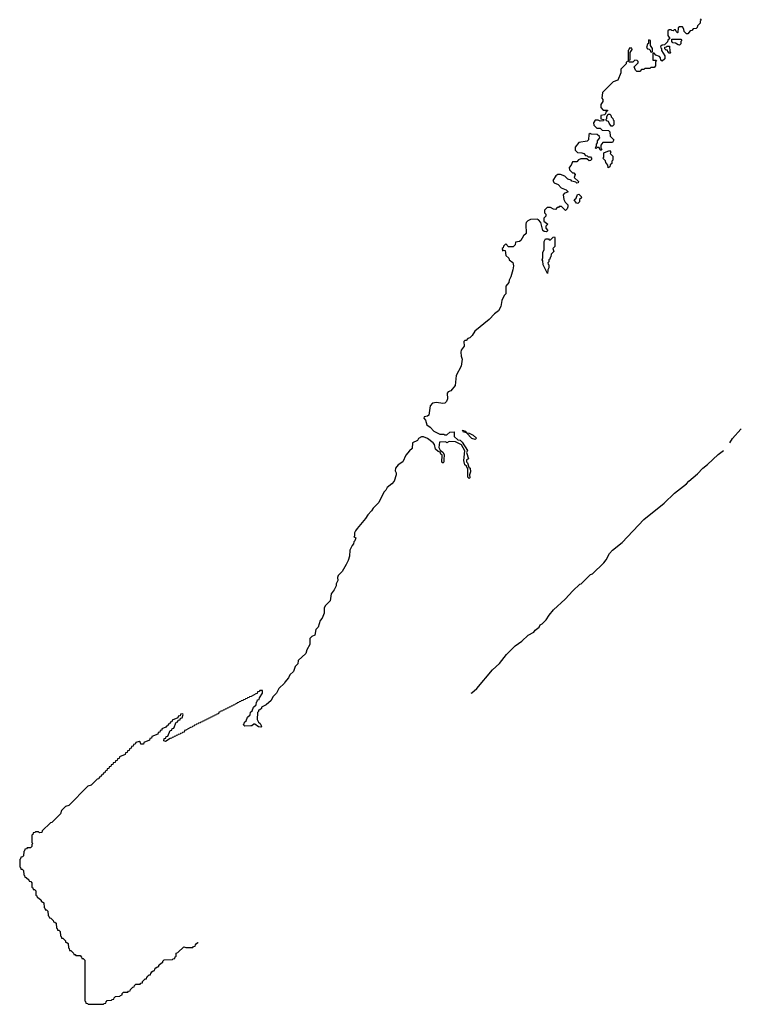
# Model space of a CAD drawing. Extents: x 2708302 to 2968450, y 494490 to 722710.
# Tile 223 of 256: x 2895110 to 2902214, y 494490 to 504190. Entities that reach past the tile are written whole.
import ezdxf

# ---------------------------------------------------------------- set-up
doc = ezdxf.new("R2010")
doc.units = 0

msp = doc.modelspace()

# ---------------------------------------------------------------- linework, layer by layer
at = {"layer": '0CON20XD'}
for points in [[(2901808.3, 504198.3), (2901820, 504185), (2901810, 504175), (2901810, 504155), (2901781.7, 504128.3), (2901778.3, 504111.7), (2901768.3, 504101.7), (2901741.7, 504098.3), (2901728.3, 504081.7), (2901711.7, 504078.3), (2901688.3, 504051.7), (2901675, 504050), (2901651.7, 504071.7), (2901650, 504095), (2901635, 504120), (2901605, 504120), (2901591.7, 504108.3), (2901590, 504065), (2901585, 504060), (2901571.7, 504071.7), (2901565, 504090), (2901551.7, 504088.3), (2901545, 504080), (2901531.7, 504081.7), (2901525, 504090), (2901505, 504090), (2901491.7, 504078.3), (2901490, 504035), (2901510, 504005), (2901491.7, 503988.3), (2901488.3, 503971.7), (2901458.3, 503941.7), (2901435, 503940), (2901420, 503925), (2901421.7, 503911.7), (2901430, 503905), (2901430, 503885), (2901460, 503835), (2901460, 503805), (2901435, 503780), (2901421.7, 503791.7), (2901420, 503815), (2901408.3, 503828.3), (2901371.7, 503841.7), (2901355, 503860), (2901341.7, 503858.3), (2901341.7, 503791.7), (2901375, 503790), (2901380, 503785), (2901370, 503775), (2901370, 503735), (2901355, 503720), (2901325, 503720), (2901315, 503710), (2901265, 503710), (2901255, 503700), (2901231.7, 503698.3), (2901215, 503680), (2901185, 503680), (2901171.7, 503691.7), (2901160, 503725), (2901200, 503765), (2901198.3, 503778.3), (2901188.3, 503788.3), (2901165, 503790), (2901145, 503770), (2901115, 503770), (2901108.3, 503778.3), (2901095, 503780), (2901081.7, 503768.3), (2901080, 503755), (2901028.3, 503701.7), (2901027.5, 503665), (2900997.5, 503595), (2900951.7, 503578.3), (2900848.3, 503471.7), (2900840, 503415), (2900850, 503405), (2900850, 503385), (2900830, 503355), (2900830, 503325), (2900855, 503300), (2900895, 503300), (2900900, 503295), (2900881.7, 503278.3), (2900878.3, 503261.7), (2900867.5, 503252.5), (2900830, 503245), (2900831.7, 503211.7), (2900860, 503205), (2900858.3, 503191.7), (2900825, 503190), (2900805, 503200), (2900775, 503200), (2900760, 503175), (2900761.7, 503151.7), (2900791.7, 503121.7), (2900825, 503120), (2900845, 503100), (2900908.3, 503098.3), (2900920, 503085), (2900921.7, 503041.7), (2900960, 503005), (2900945, 502980), (2900851.7, 502978.3), (2900830, 502955), (2900830, 502925), (2900840, 502915), (2900835, 502900), (2900821.7, 502911.7), (2900815, 502930), (2900795, 502930), (2900785, 502920), (2900780, 502925), (2900781.7, 502938.3), (2900790, 502945), (2900790, 502965), (2900800, 502975), (2900800, 502995), (2900820, 503025), (2900818.3, 503038.3), (2900795, 503060), (2900738.3, 503061.7), (2900725, 503070), (2900711.7, 503058.3), (2900710, 503005), (2900698.3, 502991.7), (2900615, 502980), (2900580, 502935), (2900580, 502905), (2900601.7, 502881.7), (2900645, 502877.5), (2900665, 502870), (2900681.7, 502851.7), (2900698.3, 502848.3), (2900705, 502840), (2900728.3, 502838.3), (2900740, 502825), (2900738.3, 502811.7), (2900728.3, 502801.7), (2900715, 502800), (2900695, 502820), (2900635, 502820), (2900611.7, 502808.3), (2900595, 502790), (2900551.7, 502788.3), (2900540, 502755), (2900520, 502735), (2900521.7, 502711.7), (2900551.7, 502681.7), (2900565, 502680), (2900580, 502665), (2900570, 502635), (2900610, 502595), (2900608.3, 502581.7), (2900595, 502580), (2900585, 502590), (2900545, 502600), (2900538.3, 502608.3), (2900505, 502620), (2900478.3, 502648.3), (2900433, 502663), (2900407, 502663), (2900388.3, 502651.7), (2900360, 502605), (2900371.7, 502581.7), (2900410, 502565), (2900441.7, 502531.7), (2900490, 502515), (2900510, 502495), (2900471.7, 502478.3), (2900460, 502465), (2900467.5, 502417.5), (2900481.7, 502391.7), (2900507, 502367), (2900507.5, 502345), (2900500, 502325), (2900485, 502310), (2900445, 502350), (2900421.7, 502348.3), (2900415, 502340), (2900401.7, 502338.3), (2900385, 502320), (2900365, 502322.5), (2900335, 502340), (2900301.7, 502338.3), (2900278.3, 502311.7), (2900278.3, 502288.3), (2900290, 502275), (2900290, 502255), (2900270, 502235), (2900270, 502205), (2900310, 502175), (2900290, 502155), (2900290, 502135), (2900308.3, 502111.7), (2900295, 502100), (2900272.5, 502102.5), (2900261.7, 502111.7), (2900241.7, 502191.7), (2900218.3, 502218.3), (2900203, 502223), (2900138.3, 502221.7), (2900111.7, 502208.3), (2900097.5, 502192.5), (2900092.5, 502175), (2900095, 502083.3)], [(2901605, 503940), (2901591.7, 503941.7), (2901565, 503960), (2901541.7, 503961.7), (2901530, 503975), (2901531.7, 503998.3), (2901618.3, 503998.3), (2901630, 503985), (2901620, 503975), (2901618.3, 503951.7), (2901605, 503940)], [(2901115, 503790), (2901120, 503795), (2901120, 503865), (2901140, 503895), (2901135, 503910), (2901111.7, 503908.3), (2901108.3, 503891.7), (2901100, 503885), (2901100, 503795), (2901115, 503790)], [(2901335, 503870), (2901340, 503875), (2901340, 503905), (2901320, 503935), (2901320, 503985), (2901305, 503990), (2901300, 503985), (2901300, 503955), (2901291.7, 503948.3), (2901280, 503915), (2901291.7, 503901.7), (2901308.3, 503898.3), (2901318.3, 503888.3), (2901321.7, 503871.7), (2901335, 503870)], [(2901515, 503860), (2901505, 503860), (2901490, 503875), (2901488.3, 503888.3), (2901475, 503890), (2901461.7, 503901.7), (2901461.7, 503918.3), (2901478.3, 503921.7), (2901485, 503930), (2901508.3, 503928.3), (2901510, 503875), (2901520, 503865), (2901515, 503860)], [(2900945, 503140), (2900931.7, 503141.7), (2900911.7, 503171.7), (2900908.3, 503188.3), (2900891.7, 503191.7), (2900880, 503205), (2900890, 503215), (2900890, 503235), (2900905, 503260), (2900918.3, 503258.3), (2900928.3, 503248.3), (2900931.7, 503231.7), (2900950, 503215), (2900951.7, 503201.7), (2900960, 503195), (2900960, 503155), (2900945, 503140)], [(2900905, 502730), (2900900, 502755), (2900881.7, 502781.7), (2900878.3, 502798.3), (2900850, 502825), (2900860, 502835), (2900861.7, 502878.3), (2900915, 502900), (2900930, 502885), (2900921.7, 502871.7), (2900950, 502845), (2900950, 502805), (2900940, 502795), (2900938.3, 502771.7), (2900921.7, 502758.3), (2900918.3, 502741.7), (2900905, 502730)], [(2900605, 502380), (2900591.7, 502381.7), (2900570, 502415), (2900588.3, 502431.7), (2900601.7, 502468.3), (2900615, 502470), (2900638.3, 502448.3), (2900640, 502435), (2900621.7, 502418.3), (2900620, 502395), (2900605, 502380)], [(2900095, 502083.3), (2900068.3, 502061.7), (2900045, 502013.8), (2900030, 502005), (2899991.7, 501998.3), (2899987, 501973), (2899967, 501953), (2899923.3, 501953.3), (2899895, 501980), (2899871.7, 501958.3), (2899868.3, 501941.7), (2899860, 501935), (2899861.7, 501911.7), (2899875, 501920), (2899890, 501915), (2899896.4, 501866.4), (2899925, 501840), (2899930, 501825), (2899965, 501797.5), (2899970, 501765), (2899966.2, 501725), (2899946.2, 501655), (2899927.5, 501625), (2899925, 501600), (2899897.5, 501565), (2899895, 501490), (2899878.3, 501471.7), (2899856.7, 501423.3), (2899845.8, 501364.2), (2899825, 501322.5), (2899785, 501293.3), (2899732.5, 501235), (2899589.6, 501120.4), (2899563, 501077), (2899540, 501055), (2899521.7, 501048.3), (2899505, 501030), (2899491.7, 501028.3), (2899481.7, 501018.3), (2899486.4, 500973.6), (2899457.5, 500932.5), (2899453.3, 500915), (2899456.2, 500875), (2899466.1, 500843.9), (2899457.5, 500775), (2899406.2, 500683.8), (2899396.2, 500585), (2899355, 500533.3), (2899327.5, 500522.5), (2899318.3, 500511.7), (2899322.5, 500455), (2899313, 500427), (2899295, 500412.5), (2899275, 500410), (2899215, 500420), (2899175, 500412.5), (2899152.5, 500385), (2899136.7, 500295), (2899125, 500283.8), (2899091.7, 500278.3), (2899090, 500265), (2899105.5, 500245.5), (2899117.5, 500197.5), (2899152.5, 500175), (2899187.5, 500137.5), (2899245, 500107.5), (2899285, 500107.5), (2899295, 500100), (2899315, 500100), (2899343.6, 500126.4), (2899388.3, 500128.3), (2899387.5, 500085), (2899425, 500050), (2899445, 500046.7), (2899465, 500027.5), (2899517.5, 499945), (2899510, 499925), (2899527.5, 499862.5), (2899510, 499855), (2899510, 499835), (2899520, 499825), (2899531.7, 499781.7), (2899545, 499770), (2899546.7, 499735), (2899537.5, 499705), (2899540, 499675), (2899535, 499670), (2899523, 499683), (2899521.7, 499761.7), (2899510, 499790), (2899493.3, 499805), (2899483, 499847), (2899491.7, 499941.7), (2899460, 500000), (2899401.7, 500031.7), (2899337, 500033), (2899315, 500022.5), (2899305, 500030), (2899241.7, 500028.3), (2899237.5, 499975), (2899250, 499950), (2899275, 499930), (2899287.5, 499905), (2899286.7, 499855), (2899286.4, 499833.6), (2899278.3, 499821.7), (2899265, 499830), (2899268.3, 499898.3), (2899255, 499910), (2899248.3, 499928.3), (2899230, 499935), (2899205, 499960), (2899192.5, 500005), (2899180, 500020), (2899125, 500062.5), (2899085, 500080), (2899065, 500080), (2899037, 500063), (2899025, 500043.3), (2898977.5, 500022.5), (2898972.5, 499965), (2898946.7, 499943.3), (2898910.8, 499899.2), (2898883.3, 499835), (2898836, 499804), (2898809.3, 499770.7), (2898806.4, 499746.4), (2898816.2, 499725), (2898816, 499706), (2898795, 499642.5), (2898775, 499617.5), (2898729.3, 499580.7), (2898716, 499555), (2898695.8, 499534.2), (2898645, 499432.5), (2898591.2, 499378.8), (2898575, 499350), (2898537.1, 499312.9), (2898516, 499275), (2898431.2, 499178.8), (2898416.7, 499155), (2898407, 499133), (2898407.5, 499102.5), (2898400, 499095), (2898420, 499085), (2898410, 499055), (2898400, 499045), (2898397.5, 499025), (2898381.7, 499008.3), (2898360, 498965), (2898355.9, 498904.1), (2898345, 498862.5), (2898325, 498822.5), (2898285, 498753.3), (2898246.7, 498713.3), (2898240, 498695), (2898241.2, 498665), (2898226.2, 498633.8), (2898225, 498612.5), (2898205, 498572.5), (2898176.2, 498533.8), (2898166, 498465), (2898120, 498420), (2898106.7, 498395), (2898106.4, 498343.6), (2898086.7, 498295), (2898068.3, 498271.7), (2898047.5, 498205), (2898026.1, 498183.9), (2898016.2, 498125), (2897985, 498113.3), (2897967.5, 498095), (2897966.7, 498035), (2897938.3, 497981.7), (2897927.5, 497945), (2897851.7, 497878.3), (2897847, 497843), (2897821.7, 497818.3), (2897805, 497770), (2897770, 497735), (2897757.5, 497705), (2897720, 497665), (2897717.5, 497655), (2897660, 497600), (2897637.5, 497555), (2897601.7, 497518.3), (2897586.4, 497483.6), (2897535, 497440), (2897491.7, 497418.3), (2897490, 497405), (2897475, 497390), (2897461.7, 497388.3), (2897460, 497375), (2897450, 497365), (2897447, 497297), (2897460, 497270), (2897475.8, 497255.8), (2897487.5, 497235), (2897490, 497225), (2897485, 497220), (2897460, 497225), (2897425, 497250), (2897415, 497250), (2897396.1, 497233.9), (2897385, 497232.5), (2897325, 497230), (2897310, 497245), (2897318.3, 497251.7), (2897321.7, 497268.3), (2897338.3, 497281.7), (2897351.7, 497318.3), (2897378.3, 497341.7), (2897381.7, 497368.3), (2897398.3, 497381.7), (2897411.7, 497418.3), (2897438.3, 497441.7), (2897440, 497465), (2897448.3, 497471.7), (2897451.7, 497488.3), (2897468.3, 497491.7), (2897471.7, 497508.3), (2897500, 497555), (2897500, 497580), (2897475, 497580), (2897468.3, 497571.7), (2897451.7, 497568.3), (2897448.3, 497551.7), (2897435, 497550), (2897388.3, 497521.7), (2897371.7, 497518.3), (2897368.3, 497511.7), (2897351.7, 497508.3), (2897348.3, 497501.7), (2897331.7, 497498.3), (2897328.3, 497491.7), (2897311.7, 497488.3), (2897308.3, 497481.7), (2897291.7, 497478.3), (2897288.3, 497471.7), (2897271.7, 497468.3), (2897268.3, 497461.7), (2897251.7, 497458.3), (2897248.3, 497451.7), (2897231.7, 497448.3), (2897228.3, 497441.7), (2897211.7, 497438.3), (2897208.3, 497431.7), (2897191.7, 497428.3), (2897188.3, 497421.7), (2897171.7, 497418.3), (2897168.3, 497411.7), (2897151.7, 497408.3), (2897148.3, 497401.7), (2897131.7, 497398.3), (2897128.3, 497391.7), (2897111.7, 497388.3), (2897108.3, 497381.7), (2897091.7, 497378.3), (2897088.3, 497371.7), (2897071.7, 497368.3), (2897068.3, 497351.7), (2897051.7, 497348.3), (2897048.3, 497341.7), (2897031.7, 497338.3), (2897028.3, 497331.7), (2897011.7, 497328.3), (2897008.3, 497321.7), (2896991.7, 497318.3), (2896988.3, 497311.7), (2896971.7, 497308.3), (2896968.3, 497301.7), (2896951.7, 497298.3), (2896948.3, 497291.7), (2896931.7, 497288.3), (2896928.3, 497281.7), (2896911.7, 497278.3), (2896908.3, 497271.7), (2896891.7, 497268.3), (2896888.3, 497261.7), (2896871.7, 497258.3), (2896868.3, 497251.7), (2896851.7, 497248.3), (2896848.3, 497241.7), (2896831.7, 497238.3), (2896828.3, 497231.7), (2896811.7, 497228.3), (2896808.3, 497221.7), (2896791.7, 497218.3), (2896745, 497190), (2896731.7, 497188.3), (2896728.3, 497171.7), (2896711.7, 497168.3), (2896708.3, 497161.7), (2896691.7, 497158.3), (2896688.3, 497151.7), (2896671.7, 497148.3), (2896668.3, 497141.7), (2896651.7, 497138.3), (2896648.3, 497131.7), (2896631.7, 497128.3), (2896628.3, 497121.7), (2896611.7, 497118.3), (2896608.3, 497111.7), (2896591.7, 497108.3), (2896545, 497080), (2896530, 497085), (2896531.7, 497108.3), (2896548.3, 497111.7), (2896551.7, 497128.3), (2896568.3, 497131.7), (2896591.7, 497188.3), (2896608.3, 497191.7), (2896611.7, 497208.3), (2896628.3, 497211.7), (2896651.7, 497268.3), (2896668.3, 497271.7), (2896671.7, 497288.3), (2896688.3, 497291.7), (2896691.7, 497308.3), (2896708.3, 497311.7), (2896720, 497345), (2896715, 497350), (2896691.7, 497348.3), (2896688.3, 497331.7), (2896671.7, 497328.3), (2896668.3, 497311.7), (2896611.7, 497288.3), (2896608.3, 497271.7), (2896591.7, 497268.3), (2896588.3, 497251.7), (2896571.7, 497248.3), (2896568.3, 497231.7), (2896555, 497230), (2896548.3, 497221.7), (2896510, 497205), (2896508.3, 497191.7), (2896491.7, 497188.3), (2896488.3, 497171.7), (2896471.7, 497168.3), (2896468.3, 497151.7), (2896411.7, 497128.3), (2896408.3, 497111.7), (2896391.7, 497108.3), (2896388.3, 497091.7), (2896331.7, 497068.3), (2896328.3, 497051.7), (2896301.7, 497051.7), (2896298.3, 497068.3), (2896285, 497080), (2896251.7, 497068.3), (2896248.3, 497051.7), (2896231.7, 497048.3), (2896228.3, 497031.7), (2896211.7, 497028.3), (2896208.3, 497011.7), (2896191.7, 497008.3), (2896188.3, 496991.7), (2896171.7, 496988.3), (2896168.3, 496971.7), (2896151.7, 496968.3), (2896148.3, 496951.7), (2896091.7, 496928.3), (2896088.3, 496911.7), (2896071.7, 496908.3), (2896068.3, 496891.7), (2896051.7, 496888.3), (2896048.3, 496871.7), (2896031.7, 496868.3), (2896028.3, 496851.7), (2896011.7, 496848.3), (2896008.3, 496831.7), (2895991.7, 496828.3), (2895988.3, 496811.7), (2895971.7, 496808.3), (2895968.3, 496791.7), (2895951.7, 496788.3), (2895948.3, 496771.7), (2895931.7, 496768.3), (2895928.3, 496751.7), (2895911.7, 496748.3), (2895908.3, 496731.7), (2895891.7, 496728.3), (2895888.3, 496711.7), (2895871.7, 496708.3), (2895815, 496650), (2895781.7, 496638.3), (2895595, 496450), (2895561.7, 496438.3), (2895521.7, 496398.3), (2895510, 496365), (2895425, 496280), (2895411.7, 496278.3), (2895331.7, 496198.3), (2895328.3, 496181.7), (2895305, 496180), (2895295, 496190), (2895265, 496190), (2895258.3, 496181.7), (2895241.7, 496178.3), (2895238.3, 496161.7), (2895230, 496155), (2895230, 496085), (2895240, 496075), (2895230, 496065), (2895230, 496045), (2895215, 496030), (2895185, 496030), (2895178.3, 496021.7), (2895161.7, 496018.3), (2895158.3, 496001.7), (2895150, 495995), (2895148.3, 495951.7), (2895138.3, 495941.7), (2895121.7, 495938.3), (2895118.3, 495921.7), (2895110, 495915), (2895110, 495845), (2895118.3, 495838.3), (2895121.7, 495821.7), (2895135, 495820), (2895148.3, 495808.3), (2895150, 495765), (2895158.3, 495758.3), (2895161.7, 495741.7), (2895175, 495740), (2895200, 495715), (2895201.7, 495701.7), (2895218.3, 495698.3), (2895228.3, 495688.3), (2895230, 495645), (2895238.3, 495638.3), (2895241.7, 495621.7), (2895255, 495620), (2895268.3, 495608.3), (2895270, 495565), (2895278.3, 495558.3), (2895281.7, 495541.7), (2895295, 495540), (2895320, 495515), (2895321.7, 495501.7), (2895335, 495500), (2895348.3, 495488.3), (2895350, 495445), (2895358.3, 495438.3), (2895361.7, 495421.7), (2895375, 495420), (2895388.3, 495408.3), (2895390, 495365), (2895398.3, 495358.3), (2895401.7, 495341.7), (2895415, 495340), (2895440, 495315), (2895441.7, 495301.7), (2895455, 495300), (2895468.3, 495288.3), (2895471.7, 495241.7), (2895478.3, 495238.3), (2895481.7, 495221.7), (2895495, 495220), (2895508.3, 495208.3), (2895510, 495165), (2895518.3, 495158.3), (2895521.7, 495141.7), (2895535, 495140), (2895560, 495115), (2895561.7, 495101.7), (2895575, 495100), (2895588.3, 495088.3), (2895590, 495045), (2895598.3, 495038.3), (2895601.7, 495021.7), (2895615, 495020), (2895640, 494995), (2895641.7, 494981.7), (2895655, 494980), (2895661.7, 494971.7), (2895705, 494970), (2895720, 494955), (2895721.7, 494941.7), (2895735, 494940), (2895750, 494925), (2895750, 494525), (2895758.3, 494518.3), (2895761.7, 494501.7), (2895778.3, 494498.3), (2895785, 494490), (2895935, 494490)], [(2900305, 501690), (2900262.5, 501775), (2900260, 501815), (2900253.8, 501825), (2900260, 501845), (2900260, 501895), (2900272.5, 501925), (2900273.3, 502005), (2900285, 502030), (2900315, 502030), (2900321.7, 502021.7), (2900335, 502020), (2900361.7, 502048.3), (2900375, 502050), (2900380, 502045), (2900380, 501955), (2900360, 501935), (2900370, 501905), (2900341.7, 501878.3), (2900340, 501855), (2900331.7, 501848.3), (2900328.3, 501831.7), (2900320, 501825), (2900320, 501805), (2900310, 501795), (2900311.7, 501781.7), (2900320, 501775), (2900320, 501745), (2900310, 501725), (2900305, 501690)], [(2899595, 500053.3), (2899562.5, 500065), (2899510, 500120), (2899480, 500125), (2899470, 500145), (2899495, 500137.5), (2899510, 500120), (2899535, 500117.5), (2899575, 500097.5), (2899607, 500067), (2899595, 500053.3)], [(2902099.7, 500019.8), (2902126.2, 500063.8), (2902208.8, 500155), (2902214.1, 500159.3)], [(2899556.2, 497554), (2899562.5, 497558.6), (2899609.6, 497600.4), (2899766.1, 497783.9), (2899834.2, 497845.8), (2899904, 497935), (2899988.8, 498021.2), (2900053.8, 498066.2), (2900115, 498126), (2900173, 498157), (2900184.2, 498175.8), (2900223.3, 498206.7), (2900235, 498226.7), (2900253.3, 498236.7), (2900293.3, 498276.7), (2900323.8, 498325), (2900366.7, 498375), (2900480, 498480), (2900555, 498562.5), (2900625, 498627.5), (2900638.3, 498631.7), (2900715, 498710), (2900730, 498725), (2900748.3, 498731.7), (2900860, 498840), (2900882.5, 498867.5), (2900917.7, 498932.3), (2900945, 498963.3), (2901040, 499040), (2901255, 499266), (2901453.3, 499426.7), (2901555, 499526.2), (2901673.3, 499616.7), (2901697.5, 499645), (2901783.8, 499716.2), (2901835, 499772.5), (2901882.5, 499807.5), (2901985, 499906.7), (2902038.6, 499945.2)], [(2895935, 494490), (2895941.7, 494498.3), (2895958.3, 494501.7), (2895960, 494515), (2895971.7, 494528.3), (2896015, 494530), (2896021.7, 494538.3), (2896038.3, 494541.7), (2896040, 494555), (2896051.7, 494568.3), (2896095, 494570), (2896101.7, 494578.3), (2896118.3, 494581.7), (2896120, 494595), (2896131.7, 494608.3), (2896175, 494610), (2896181.7, 494618.3), (2896198.3, 494621.7), (2896200, 494635), (2896225, 494660), (2896238.3, 494661.7), (2896240, 494675), (2896251.7, 494688.3), (2896295, 494690), (2896301.7, 494698.3), (2896318.3, 494701.7), (2896320, 494715), (2896331.7, 494728.3), (2896345, 494740), (2896358.3, 494741.7), (2896360, 494755), (2896371.7, 494768.3), (2896385, 494780), (2896398.3, 494781.7), (2896400, 494795), (2896411.7, 494808.3), (2896425, 494820), (2896438.3, 494821.7), (2896440, 494835), (2896451.7, 494848.3), (2896465, 494860), (2896478.3, 494861.7), (2896480, 494875), (2896505, 494900), (2896518.3, 494901.7), (2896520, 494915), (2896531.7, 494928.3), (2896615, 494930), (2896621.7, 494938.3), (2896638.3, 494941.7), (2896641.7, 494958.3), (2896650, 494965), (2896650, 494995), (2896668.3, 495001.7), (2896725, 495057.5), (2896745, 495050), (2896815, 495050), (2896821.7, 495058.3), (2896838.3, 495061.7), (2896840, 495075), (2896851.7, 495088.3), (2896865, 495100), (2896866.2, 495100.2)]]:
    msp.add_lwpolyline(points, dxfattribs=at)

doc.saveas('drawing.dxf')
